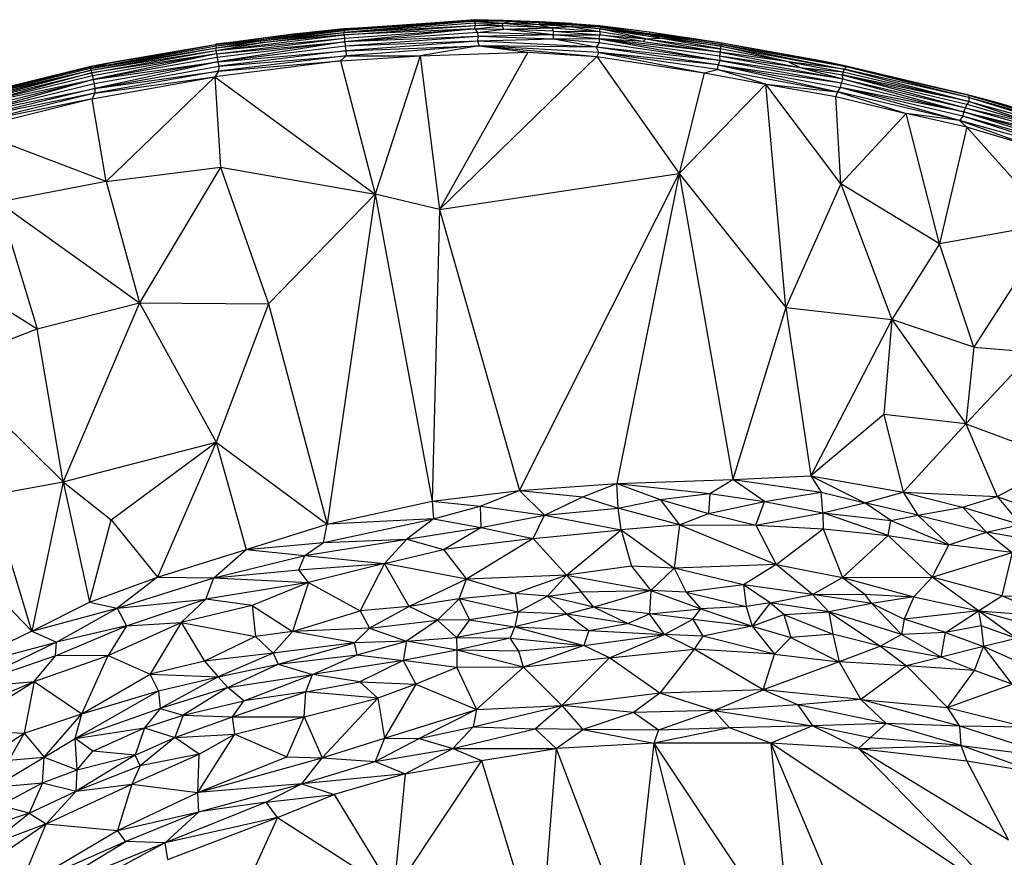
# Paper-space layout '_Inferior' of a CAD drawing. Header units: millimetres. Extents: x 71 to 679, y 71 to 677.
# Tile 14 of 21: x 295 to 468, y 530 to 677. Entities that reach past the tile are written whole.
import ezdxf

# ---------------------------------------------------------------- set-up
doc = ezdxf.new("R2010")
doc.units = ezdxf.units.MM

psp = doc.layouts.new('_Inferior')

# ---------------------------------------------------------------- linework, layer by layer
at = {"color": 7, "linetype": 'Continuous', "lineweight": 25}
for p, q in [((351.75, 675.71), (374.88, 677.34)), ((374.93, 677.09), (351.83, 675.11)), ((374.93, 677.09), (351.91, 675.45)), ((357.9, 676.05), (374.88, 677.34)), ((374.9, 677.29), (357.9, 676.05)), ((357.9, 676.05), (374.93, 677.09)), ((374.9, 677.29), (374.88, 677.34)), ((374.88, 677.34), (379.81, 677.23)), ((374.88, 677.34), (379.9, 677.28)), ((374.9, 677.29), (374.93, 677.09)), ((379.81, 677.23), (374.9, 677.29)), ((379.81, 677.23), (374.93, 677.09)), ((374.93, 677.09), (374.95, 676.77)), ((374.93, 677.09), (379.94, 676.72)), ((380.96, 677.01), (374.93, 677.09)), ((379.81, 677.23), (379.9, 677.28)), ((380.96, 677.01), (379.81, 677.23)), ((386.31, 676.79), (379.81, 677.23)), ((379.81, 677.23), (386.3, 676.98)), ((379.9, 677.28), (386.3, 676.98)), ((379.9, 677.28), (386.28, 677.03)), ((379.94, 676.72), (380.96, 677.01)), ((386.33, 676.46), (380.96, 677.01)), ((386.31, 676.79), (380.96, 677.01)), ((386.28, 677.03), (392.06, 676.66)), ((386.3, 676.98), (386.28, 677.03)), ((386.3, 676.98), (392.07, 676.61)), ((386.31, 676.79), (386.3, 676.98)), ((392.06, 676.66), (386.3, 676.98)), ((351.93, 675.67), (337.13, 673.82)), ((351.91, 675.45), (337.13, 673.82)), ((337.21, 673.62), (351.91, 675.45)), ((351.75, 675.71), (342.45, 674.72)), ((342.45, 674.72), (351.93, 675.67)), ((357.9, 676.05), (351.75, 675.71)), ((351.75, 675.71), (351.92, 675.72)), ((351.93, 675.67), (351.75, 675.71)), ((351.83, 675.11), (374.95, 676.77)), ((351.83, 675.11), (374.97, 676.32)), ((351.91, 675.45), (351.83, 675.11)), ((351.88, 674.65), (374.97, 676.32)), ((374.94, 675.75), (351.88, 674.65)), ((357.9, 676.05), (351.91, 675.45)), ((351.91, 675.45), (351.93, 675.67)), ((351.92, 675.72), (352.57, 675.76)), ((357.9, 676.05), (351.93, 675.67)), ((374.94, 675.75), (352, 673.42)), ((352, 674.09), (374.94, 675.75)), ((374.94, 675.75), (374.97, 676.32)), ((374.94, 675.75), (379.75, 676.26)), ((374.94, 675.75), (375.38, 675.1)), ((374.94, 675.75), (380.05, 675.69)), ((374.95, 676.77), (374.97, 676.32)), ((374.95, 676.77), (379.94, 676.72)), ((374.97, 676.32), (379.94, 676.72)), ((379.75, 676.26), (374.97, 676.32)), ((375.38, 675.1), (380.05, 675.69)), ((379.75, 676.26), (379.94, 676.72)), ((380.05, 675.69), (379.75, 676.26)), ((388.58, 675.9), (379.75, 676.26)), ((379.94, 676.72), (388.58, 675.9)), ((386.33, 676.46), (379.94, 676.72)), ((380.05, 675.69), (388.58, 675.9)), ((388.74, 674.66), (380.05, 675.69)), ((388.74, 675.33), (380.05, 675.69)), ((386.33, 676.46), (386.31, 676.79)), ((386.31, 676.79), (392.09, 676.42)), ((392.07, 676.61), (386.31, 676.79)), ((386.33, 676.46), (388.58, 675.9)), ((392.15, 676.08), (386.33, 676.46)), ((392.09, 676.42), (386.33, 676.46)), ((392.15, 676.08), (388.58, 675.9)), ((388.58, 675.9), (388.74, 675.33)), ((388.58, 675.9), (396.98, 675.25)), ((388.74, 675.33), (388.74, 674.66)), ((388.74, 675.33), (396.95, 674.68)), ((388.74, 675.33), (396.98, 675.25)), ((392.06, 676.66), (392.07, 676.61)), ((392.06, 676.66), (396.98, 676.28)), ((392.07, 676.61), (392.09, 676.42)), ((392.07, 676.61), (396.98, 676.23)), ((396.98, 676.28), (392.07, 676.61)), ((392.09, 676.42), (392.15, 676.08)), ((397.02, 676.03), (392.09, 676.42)), ((392.09, 676.42), (396.98, 676.23)), ((392.15, 676.08), (396.98, 675.25)), ((396.96, 675.71), (392.15, 676.08)), ((397.02, 676.03), (392.15, 676.08)), ((396.98, 675.25), (396.95, 674.68)), ((397.02, 676.03), (396.96, 675.71)), ((405.06, 674), (396.96, 675.71)), ((407.54, 674.1), (396.96, 675.71)), ((396.98, 675.25), (396.96, 675.71)), ((396.96, 675.71), (405.42, 674.74)), ((396.98, 676.28), (396.98, 676.23)), ((405.74, 675.15), (396.98, 676.28)), ((396.98, 676.23), (397.02, 676.03)), ((396.98, 676.23), (405.69, 674.88)), ((405.74, 675.15), (396.98, 676.23)), ((396.98, 675.25), (405.06, 674)), ((397.02, 676.03), (405.42, 674.74)), ((405.69, 674.88), (397.02, 676.03)), ((342.45, 674.72), (329.14, 672.9)), ((337.13, 673.82), (329.14, 672.9)), ((342.45, 674.72), (329.19, 672.98)), ((329.29, 671.91), (351.88, 674.65)), ((329.29, 671.91), (352, 674.09)), ((329.34, 672.73), (337.13, 673.82)), ((329.34, 672.73), (337.21, 673.62)), ((329.38, 671.35), (352, 674.09)), ((329.4, 672.4), (337.21, 673.62)), ((337.13, 673.82), (342.45, 674.72)), ((337.21, 673.62), (337.13, 673.82)), ((337.15, 673.28), (351.83, 675.11)), ((351.88, 674.65), (337.15, 673.28)), ((337.15, 673.28), (337.21, 673.62)), ((337.21, 673.62), (351.83, 675.11)), ((351.88, 674.65), (351.83, 675.11)), ((352, 674.09), (351.88, 674.65)), ((375.38, 675.1), (352, 673.42)), ((375.45, 674.38), (352, 673.42)), ((352, 673.42), (352, 674.09)), ((375.45, 674.38), (352.09, 672.66)), ((375.39, 673.55), (352.09, 672.66)), ((375.39, 673.55), (352.19, 671.84)), ((375.38, 675.1), (375.45, 674.38)), ((388.74, 674.66), (375.38, 675.1)), ((375.45, 674.38), (375.39, 673.55)), ((388.87, 673.89), (375.39, 673.55)), ((375.39, 673.55), (375.7, 672.73)), ((396.34, 672.5), (375.39, 673.55)), ((388.74, 674.66), (375.45, 674.38)), ((388.87, 673.89), (375.45, 674.38)), ((388.74, 674.66), (396.95, 674.68)), ((388.87, 673.89), (388.74, 674.66)), ((396.85, 673.96), (388.74, 674.66)), ((396.85, 673.96), (388.87, 673.89)), ((396.34, 672.5), (388.87, 673.89)), ((396.83, 673.26), (388.87, 673.89)), ((396.85, 673.96), (396.83, 673.26)), ((396.85, 673.96), (396.95, 674.68)), ((396.85, 673.96), (418.08, 670.95)), ((396.85, 673.96), (418.1, 670.16)), ((418.2, 671.6), (396.85, 673.96)), ((404.61, 673.49), (396.85, 673.96)), ((404.61, 673.49), (396.95, 674.68)), ((396.95, 674.68), (405.06, 674)), ((405.06, 674), (404.61, 673.49)), ((404.61, 673.49), (418.2, 671.6)), ((405.06, 674), (407.54, 674.1)), ((405.06, 674), (418.2, 671.6)), ((405.06, 674), (418.17, 672.2)), ((405.69, 674.88), (405.42, 674.74)), ((407.54, 674.1), (405.42, 674.74)), ((405.42, 674.74), (418.3, 672.65)), ((418.35, 672.98), (405.42, 674.74)), ((405.74, 675.15), (405.69, 674.88)), ((405.69, 674.88), (418.35, 672.98)), ((418.51, 673.22), (405.69, 674.88)), ((410.35, 674.42), (405.69, 674.88)), ((410.35, 674.42), (405.74, 675.15)), ((414.75, 673.77), (407.51, 674.87)), ((418.17, 672.2), (407.54, 674.1)), ((418.3, 672.65), (407.54, 674.1)), ((418.51, 673.22), (410.35, 674.42)), ((329.14, 672.9), (307.15, 668.77)), ((307.15, 668.77), (329.34, 672.73)), ((307.15, 668.77), (329.4, 672.4)), ((307.29, 668.46), (329.4, 672.4)), ((307.29, 668.46), (329.29, 671.91)), ((307.36, 668), (329.29, 671.91)), ((310.95, 669.83), (329.19, 672.98)), ((329.14, 672.9), (310.95, 669.83)), ((329.14, 672.9), (329.19, 672.98)), ((329.34, 672.73), (329.14, 672.9)), ((329.19, 672.98), (329.35, 673.01)), ((329.29, 671.91), (337.15, 673.28)), ((329.29, 671.91), (329.4, 672.4)), ((329.29, 671.91), (329.38, 671.35)), ((329.4, 672.4), (329.34, 672.73)), ((331.15, 673.24), (329.35, 673.01)), ((329.38, 671.35), (352, 673.42)), ((329.4, 672.4), (337.15, 673.28)), ((352, 673.42), (329.53, 670.69)), ((352, 673.42), (329.62, 669.93)), ((352.09, 672.66), (329.62, 669.93)), ((329.62, 669.93), (352.19, 671.84)), ((352.19, 671.84), (329.77, 669.13)), ((352, 673.42), (352.09, 672.66)), ((352.09, 672.66), (352.19, 671.84)), ((352.19, 671.84), (375.7, 672.73)), ((352.19, 671.84), (352.25, 670.99)), ((375.7, 672.73), (352.25, 670.99)), ((375.7, 672.73), (365.31, 671)), ((375.7, 672.73), (384.29, 671.63)), ((375.7, 672.73), (396.44, 670.84)), ((396.81, 671.57), (375.7, 672.73)), ((396.34, 672.5), (375.7, 672.73)), ((396.83, 673.26), (396.34, 672.5)), ((417.85, 669.39), (396.34, 672.5)), ((396.34, 672.5), (396.81, 671.57)), ((418.1, 670.16), (396.34, 672.5)), ((418.1, 670.16), (396.83, 673.26)), ((418.3, 672.65), (418.17, 672.2)), ((418.17, 672.2), (418.2, 671.6)), ((430.21, 669.89), (418.17, 672.2)), ((418.35, 672.98), (418.3, 672.65)), ((430.21, 669.89), (418.3, 672.65)), ((418.3, 672.65), (440.02, 668.62)), ((418.51, 673.22), (418.35, 672.98)), ((418.35, 672.98), (440.02, 668.62)), ((440.36, 669.02), (418.35, 672.98)), ((440.36, 669.02), (418.51, 673.22)), ((436.21, 670.03), (418.51, 673.22)), ((329.38, 671.35), (307.36, 668)), ((329.38, 671.35), (307.51, 667.45)), ((329.38, 671.35), (307.64, 666.78)), ((329.53, 670.69), (307.64, 666.78)), ((311.19, 669.88), (319.65, 671.34)), ((351.24, 670.11), (329.11, 667.28)), ((329.38, 671.35), (329.53, 670.69)), ((329.53, 670.69), (329.62, 669.93)), ((352.25, 670.99), (329.72, 668.26)), ((329.72, 668.26), (351.24, 670.11)), ((329.77, 669.13), (352.25, 670.99)), ((351.24, 670.11), (365.31, 671)), ((352.25, 670.99), (351.24, 670.11)), ((351.24, 670.11), (357.33, 646.6)), ((352.25, 670.99), (365.31, 671)), ((365.31, 671), (357.33, 646.6)), ((365.31, 671), (384.29, 671.63)), ((365.31, 671), (368.7, 643.87)), ((384.29, 671.63), (368.7, 643.87)), ((396.44, 670.84), (368.7, 643.87)), ((384.29, 671.63), (396.44, 670.84)), ((396.81, 671.57), (396.44, 670.84)), ((396.44, 670.84), (410.92, 650.24)), ((396.44, 670.84), (415.33, 668)), ((417.71, 668.55), (396.81, 671.57)), ((396.81, 671.57), (415.33, 668)), ((417.85, 669.39), (396.81, 671.57)), ((418.1, 670.16), (417.85, 669.39)), ((418.2, 671.6), (418.08, 670.95)), ((418.08, 670.95), (418.1, 670.16)), ((418.08, 670.95), (439.75, 666.94)), ((418.08, 670.95), (432.3, 668.93)), ((418.1, 670.16), (439.55, 666.2)), ((439.75, 666.94), (418.1, 670.16)), ((418.2, 671.6), (432.3, 668.93)), ((430.21, 669.89), (418.2, 671.6)), ((436.21, 670.03), (440.36, 669.02)), ((440.17, 669.23), (436.21, 670.03)), ((307.24, 669.08), (285.45, 663.76)), ((285.45, 663.76), (307.27, 669.01)), ((307.27, 669.01), (285.49, 663.7)), ((307.27, 669.01), (285.56, 663.5)), ((307.15, 668.77), (285.56, 663.5)), ((285.56, 663.5), (307.29, 668.46)), ((285.67, 663.18), (307.29, 668.46)), ((307.29, 668.46), (285.78, 662.73)), ((294.76, 666.03), (307.22, 669.08)), ((310.95, 669.83), (307.15, 668.77)), ((307.27, 669.01), (307.15, 668.77)), ((307.15, 668.77), (307.29, 668.46)), ((307.22, 669.08), (310.95, 669.83)), ((307.24, 669.08), (307.22, 669.08)), ((310.95, 669.83), (307.24, 669.08)), ((307.24, 669.08), (307.27, 669.01)), ((310.95, 669.83), (307.27, 669.01)), ((307.29, 668.46), (307.36, 668)), ((307.64, 666.78), (329.62, 669.93)), ((329.62, 669.93), (307.81, 666.05)), ((329.62, 669.93), (307.92, 665.24)), ((307.92, 665.24), (329.77, 669.13)), ((310.95, 669.83), (311.19, 669.88)), ((329.62, 669.93), (329.77, 669.13)), ((329.77, 669.13), (329.72, 668.26)), ((415.33, 668), (417.71, 668.55)), ((417.71, 668.55), (417.85, 669.39)), ((426.23, 665.99), (417.71, 668.55)), ((417.71, 668.55), (438.9, 664.61)), ((417.85, 669.39), (438.9, 664.61)), ((417.85, 669.39), (439.38, 665.39)), ((417.85, 669.39), (439.55, 666.2)), ((430.21, 669.89), (432.3, 668.93)), ((430.21, 669.89), (439.88, 668.18)), ((440.02, 668.62), (430.21, 669.89)), ((432.3, 668.93), (439.75, 666.94)), ((432.3, 668.93), (439.7, 667.64)), ((432.3, 668.93), (439.88, 668.18)), ((440.02, 668.62), (439.88, 668.18)), ((440.36, 669.02), (440.02, 668.62)), ((440.02, 668.62), (462.07, 662.92)), ((461.94, 663.65), (440.02, 668.62)), ((462.01, 663.99), (440.17, 669.23)), ((440.17, 669.23), (440.36, 669.02)), ((461.99, 664.06), (440.17, 669.23)), ((461.94, 663.65), (440.36, 669.02)), ((462.01, 663.99), (440.36, 669.02)), ((285.78, 662.73), (307.36, 668)), ((307.36, 668), (285.97, 662.18)), ((307.51, 667.45), (285.97, 662.18)), ((285.97, 662.18), (307.64, 666.78)), ((286.14, 661.54), (307.64, 666.78)), ((307.64, 666.78), (286.32, 660.81)), ((307.36, 668), (307.51, 667.45)), ((307.44, 663.4), (329.11, 667.28)), ((307.51, 667.45), (307.64, 666.78)), ((307.64, 666.78), (307.81, 666.05)), ((307.92, 665.24), (329.72, 668.26)), ((329.72, 668.26), (307.93, 664.37)), ((307.93, 664.37), (329.11, 667.28)), ((329.11, 667.28), (309.96, 648.82)), ((329.72, 668.26), (329.11, 667.28)), ((329.11, 667.28), (357.33, 646.6)), ((329.11, 667.28), (330.06, 651.38)), ((415.33, 668), (410.92, 650.24)), ((415.33, 668), (426.23, 665.99)), ((439.75, 666.94), (439.55, 666.2)), ((439.88, 668.18), (439.7, 667.64)), ((439.7, 667.64), (439.75, 666.94)), ((439.7, 667.64), (461.4, 661.81)), ((439.7, 667.64), (461.63, 662.47)), ((462.07, 662.92), (439.7, 667.64)), ((439.75, 666.94), (461.05, 661.1)), ((439.75, 666.94), (461.4, 661.81)), ((439.88, 668.18), (462.07, 662.92)), ((307.81, 666.05), (286.32, 660.81)), ((286.32, 660.81), (307.92, 665.24)), ((307.92, 665.24), (286.5, 660.01)), ((307.81, 666.05), (307.92, 665.24)), ((307.92, 665.24), (307.93, 664.37)), ((410.92, 650.24), (426.23, 665.99)), ((439.46, 648.42), (426.23, 665.99)), ((429.73, 626.65), (426.23, 665.99)), ((426.23, 665.99), (438.59, 663.83)), ((426.23, 665.99), (438.9, 664.61)), ((438.9, 664.61), (439.38, 665.39)), ((439.38, 665.39), (439.55, 666.2)), ((460.37, 659.56), (439.38, 665.39)), ((460.93, 660.32), (439.38, 665.39)), ((461.05, 661.1), (439.38, 665.39)), ((439.55, 666.2), (461.05, 661.1)), ((307.44, 663.4), (285.83, 658)), ((307.93, 664.37), (286.5, 660.01)), ((307.93, 664.37), (286.86, 659.21)), ((307.44, 663.4), (286.86, 659.21)), ((307.93, 664.37), (307.44, 663.4)), ((309.96, 648.82), (307.44, 663.4)), ((438.59, 663.83), (438.9, 664.61)), ((439.46, 648.42), (438.59, 663.83)), ((438.59, 663.83), (450.94, 660.8)), ((438.9, 664.61), (450.94, 660.8)), ((460.37, 659.56), (438.9, 664.61)), ((462.01, 663.99), (461.94, 663.65)), ((483.76, 656.86), (461.94, 663.65)), ((461.94, 663.65), (462.07, 662.92)), ((484, 657.47), (461.94, 663.65)), ((462.01, 663.99), (461.99, 664.06)), ((467.1, 662.7), (461.99, 664.06)), ((484, 657.47), (462.01, 663.99)), ((485.01, 657.59), (462.01, 663.99)), ((467.1, 662.7), (462.01, 663.99)), ((461.4, 661.81), (461.05, 661.1)), ((461.63, 662.47), (461.4, 661.81)), ((461.4, 661.81), (483.36, 655.66)), ((461.4, 661.81), (474.35, 658.78)), ((462.07, 662.92), (461.63, 662.47)), ((461.63, 662.47), (474.35, 658.78)), ((462.07, 662.92), (474.35, 658.78)), ((462.07, 662.92), (483.76, 656.86)), ((474.93, 660.39), (467.1, 662.7)), ((450.94, 660.8), (439.46, 648.42)), ((460.37, 659.56), (450.94, 660.8)), ((456.83, 637.86), (450.94, 660.8)), ((461.65, 658.41), (450.94, 660.8)), ((460.93, 660.32), (460.37, 659.56)), ((461.05, 661.1), (460.93, 660.32)), ((482.23, 653.47), (460.93, 660.32)), ((482.76, 654.19), (460.93, 660.32)), ((482.76, 654.19), (461.05, 661.1)), ((482.97, 654.99), (461.05, 661.1)), ((461.05, 661.1), (483.36, 655.66)), ((309.96, 648.82), (285.83, 658)), ((461.65, 658.41), (456.83, 637.86)), ((460.37, 659.56), (461.65, 658.41)), ((473.29, 654.91), (460.37, 659.56)), ((482.23, 653.47), (460.37, 659.56)), ((476.84, 641.4), (461.65, 658.41)), ((473.29, 654.91), (461.65, 658.41)), ((309.96, 648.82), (330.06, 651.38)), ((330.06, 651.38), (315.8, 627.45)), ((330.06, 651.38), (357.33, 646.6)), ((330.06, 651.38), (338.54, 627.25)), ((368.7, 643.87), (410.92, 650.24)), ((382.78, 594.39), (410.92, 650.24)), ((410.92, 650.24), (399.93, 595.64)), ((410.92, 650.24), (420.41, 596.33)), ((410.92, 650.24), (429.73, 626.65)), ((309.96, 648.82), (290.94, 645.2)), ((309.96, 648.82), (315.8, 627.45)), ((439.46, 648.42), (429.73, 626.65)), ((439.46, 648.42), (448.42, 624.53)), ((456.83, 637.86), (439.46, 648.42)), ((338.54, 627.25), (357.33, 646.6)), ((357.33, 646.6), (348.87, 588.44)), ((357.33, 646.6), (367.4, 592.48)), ((368.7, 643.87), (357.33, 646.6)), ((290.94, 645.2), (297.79, 622.89)), ((290.94, 645.2), (315.8, 627.45)), ((368.7, 643.87), (367.4, 592.48)), ((368.7, 643.87), (382.78, 594.39)), ((476.84, 641.4), (456.83, 637.86)), ((476.84, 641.4), (462.92, 619.64)), ((270.85, 639.66), (297.79, 622.89)), ((456.83, 637.86), (448.42, 624.53)), ((462.92, 619.64), (456.83, 637.86)), ((297.79, 622.89), (315.8, 627.45)), ((315.8, 627.45), (302.33, 595.93)), ((315.8, 627.45), (329.32, 602.89)), ((315.8, 627.45), (338.54, 627.25)), ((338.54, 627.25), (329.32, 602.89)), ((338.54, 627.25), (348.87, 588.44)), ((429.73, 626.65), (420.41, 596.33)), ((429.73, 626.65), (434.17, 596.96)), ((429.73, 626.65), (448.42, 624.53)), ((448.42, 624.53), (434.17, 596.96)), ((448.42, 624.53), (447.05, 607.79)), ((448.42, 624.53), (461.47, 606.12)), ((462.92, 619.64), (448.42, 624.53)), ((281.44, 616.59), (297.79, 622.89)), ((302.33, 595.93), (297.79, 622.89)), ((462.92, 619.64), (461.47, 606.12)), ((473.37, 618.8), (461.47, 606.12)), ((462.92, 619.64), (473.37, 618.8)), ((281.44, 616.59), (302.33, 595.93)), ((447.05, 607.79), (434.17, 596.96)), ((447.05, 607.79), (450.45, 594.09)), ((461.47, 606.12), (447.05, 607.79)), ((461.47, 606.12), (450.45, 594.09)), ((461.47, 606.12), (467.03, 593.34)), ((461.47, 606.12), (478.88, 599.65)), ((302.33, 595.93), (329.32, 602.89)), ((310.84, 589.24), (329.32, 602.89)), ((329.32, 602.89), (318.98, 579.11)), ((329.32, 602.89), (348.87, 588.44)), ((329.32, 602.89), (334.59, 584.01)), ((467.03, 593.34), (478.88, 599.65)), ((289.56, 593.57), (302.33, 595.93)), ((302.33, 595.93), (296.84, 569.57)), ((302.33, 595.93), (310.84, 589.24)), ((302.33, 595.93), (307, 574.69)), ((382.78, 594.39), (399.93, 595.64)), ((393.96, 593.24), (399.93, 595.64)), ((399.93, 595.64), (420.41, 596.33)), ((400.22, 591.28), (399.93, 595.64)), ((399.93, 595.64), (407.58, 592.82)), ((399.93, 595.64), (416.35, 593.86)), ((416.35, 593.86), (420.41, 596.33)), ((420.41, 596.33), (434.17, 596.96)), ((426, 592.44), (420.41, 596.33)), ((420.41, 596.33), (435.96, 594.1)), ((434.17, 596.96), (435.96, 594.1)), ((434.17, 596.96), (443.68, 592.21)), ((434.17, 596.96), (450.45, 594.09)), ((367.4, 592.48), (382.78, 594.39)), ((375.84, 591.62), (382.78, 594.39)), ((387.2, 590.06), (382.78, 594.39)), ((382.78, 594.39), (393.96, 593.24)), ((407.58, 592.82), (416.35, 593.86)), ((416.35, 593.86), (416.1, 590.32)), ((416.35, 593.86), (426, 592.44)), ((426, 592.44), (435.96, 594.1)), ((436.29, 590.42), (435.96, 594.1)), ((435.96, 594.1), (443.68, 592.21)), ((443.68, 592.21), (450.45, 594.09)), ((450.45, 594.09), (453.01, 590.06)), ((450.45, 594.09), (460.91, 591.44)), ((450.45, 594.09), (467.03, 593.34)), ((296.84, 569.57), (289.56, 593.57)), ((348.87, 588.44), (367.4, 592.48)), ((367.4, 592.48), (367.65, 589.38)), ((367.4, 592.48), (375.84, 591.62)), ((387.2, 590.06), (393.96, 593.24)), ((393.96, 593.24), (400.22, 591.28)), ((400.22, 591.28), (407.58, 592.82)), ((407.58, 592.82), (411.01, 588.32)), ((407.58, 592.82), (416.1, 590.32)), ((416.1, 590.32), (426, 592.44)), ((424.47, 588.28), (426, 592.44)), ((426, 592.44), (436.29, 590.42)), ((436.29, 590.42), (443.68, 592.21)), ((448.25, 589.08), (443.68, 592.21)), ((453.01, 590.06), (443.68, 592.21)), ((460.91, 591.44), (467.03, 593.34)), ((467.03, 593.34), (471.12, 588.39)), ((467.03, 593.34), (475.35, 590.26)), ((367.65, 589.38), (375.84, 591.62)), ((375.84, 591.62), (387.2, 590.06)), ((375.84, 591.62), (376.01, 587.88)), ((387.2, 590.06), (400.22, 591.28)), ((400.7, 587.45), (400.22, 591.28)), ((411.01, 588.32), (400.22, 591.28)), ((411.01, 588.32), (416.1, 590.32)), ((416.1, 590.32), (424.47, 588.28)), ((424.47, 588.28), (436.29, 590.42)), ((436.29, 590.42), (436.32, 587.6)), ((447.8, 586.43), (436.29, 590.42)), ((436.29, 590.42), (448.25, 589.08)), ((453.01, 590.06), (460.91, 591.44)), ((465.13, 587.07), (460.91, 591.44)), ((460.91, 591.44), (471.12, 588.39)), ((307, 574.69), (310.84, 589.24)), ((310.84, 589.24), (318.98, 579.11)), ((334.59, 584.01), (348.87, 588.44)), ((348.27, 585.24), (367.65, 589.38)), ((348.27, 585.24), (348.87, 588.44)), ((367.65, 589.38), (348.87, 588.44)), ((367.65, 589.38), (362.92, 585.78)), ((367.65, 589.38), (376.01, 587.88)), ((376.01, 587.88), (387.2, 590.06)), ((385.23, 585.91), (387.2, 590.06)), ((387.2, 590.06), (400.7, 587.45)), ((447.8, 586.43), (448.25, 589.08)), ((448.25, 589.08), (453.01, 590.06)), ((448.25, 589.08), (458.49, 584.81)), ((453.01, 590.06), (458.49, 584.81)), ((453.01, 590.06), (465.13, 587.07)), ((362.92, 585.78), (376.01, 587.88)), ((369.41, 583.99), (376.01, 587.88)), ((376.01, 587.88), (385.23, 585.91)), ((385.23, 585.91), (400.7, 587.45)), ((391.07, 579.44), (400.7, 587.45)), ((411.01, 588.32), (400.7, 587.45)), ((400.7, 587.45), (402.55, 581.07)), ((400.7, 587.45), (410.07, 580.68)), ((411.01, 588.32), (410.07, 580.68)), ((411.01, 588.32), (428.02, 581.34)), ((411.01, 588.32), (424.47, 588.28)), ((424.47, 588.28), (428.02, 581.34)), ((424.47, 588.28), (436.32, 587.6)), ((428.02, 581.34), (436.32, 587.6)), ((436.32, 587.6), (439.73, 579.08)), ((436.32, 587.6), (447.8, 586.43)), ((458.49, 584.81), (465.13, 587.07)), ((465.13, 587.07), (471.12, 588.39)), ((465.13, 587.07), (469.63, 583.47)), ((478.23, 584.76), (465.13, 587.07)), ((334.59, 584.01), (348.27, 585.24)), ((344.98, 582.95), (362.92, 585.78)), ((344.98, 582.95), (348.27, 585.24)), ((348.27, 585.24), (362.92, 585.78)), ((362.92, 585.78), (359, 581.5)), ((362.92, 585.78), (369.41, 583.99)), ((385.23, 585.91), (369.41, 583.99)), ((385.23, 585.91), (373.45, 578.75)), ((385.23, 585.91), (391.07, 579.44)), ((439.73, 579.08), (447.8, 586.43)), ((455.57, 579.1), (447.8, 586.43)), ((447.8, 586.43), (458.49, 584.81)), ((296.84, 569.57), (282.8, 584.09)), ((318.98, 579.11), (334.59, 584.01)), ((328.89, 579), (334.59, 584.01)), ((334.59, 584.01), (344.98, 582.95)), ((359, 581.5), (369.41, 583.99)), ((369.41, 583.99), (373.45, 578.75)), ((455.57, 579.1), (458.49, 584.81)), ((455.57, 579.1), (469.63, 583.47)), ((469.63, 583.47), (458.49, 584.81)), ((469.63, 583.47), (467.85, 575.85)), ((328.89, 579), (344.98, 582.95)), ((343.89, 580.42), (344.98, 582.95)), ((343.89, 580.42), (359, 581.5)), ((344.98, 582.95), (359, 581.5)), ((359, 581.5), (345.59, 578.2)), ((359, 581.5), (354.69, 573.2)), ((363.35, 573.94), (359, 581.5)), ((373.45, 578.75), (359, 581.5)), ((328.89, 579), (343.89, 580.42)), ((345.59, 578.2), (343.89, 580.42)), ((402.55, 581.07), (391.07, 579.44)), ((410.07, 580.68), (402.55, 581.07)), ((402.55, 581.07), (405.96, 576.74)), ((410.07, 580.68), (405.96, 576.74)), ((428.02, 581.34), (410.07, 580.68)), ((410.07, 580.68), (412.19, 576.47)), ((422.29, 577.79), (410.07, 580.68)), ((428.02, 581.34), (422.29, 577.79)), ((434.45, 576.05), (428.02, 581.34)), ((428.02, 581.34), (439.73, 579.08)), ((307, 574.69), (318.98, 579.11)), ((318.98, 579.11), (311.9, 573.65)), ((311.9, 573.65), (328.89, 579)), ((318.98, 579.11), (328.89, 579)), ((327.52, 575.23), (328.89, 579)), ((345.59, 578.2), (327.52, 575.23)), ((328.89, 579), (345.59, 578.2)), ((345.59, 578.2), (335.65, 574.1)), ((345.59, 578.2), (342.8, 569.55)), ((345.59, 578.2), (354.69, 573.2)), ((373.45, 578.75), (363.35, 573.94)), ((372.17, 575.29), (373.45, 578.75)), ((391.07, 579.44), (373.45, 578.75)), ((373.45, 578.75), (382.04, 576.24)), ((391.07, 579.44), (382.04, 576.24)), ((391.07, 579.44), (387.75, 575.75)), ((391.07, 579.44), (393.65, 576.5)), ((391.07, 579.44), (405.96, 576.74)), ((434.45, 576.05), (439.73, 579.08)), ((439.73, 579.08), (455.57, 579.1)), ((439.73, 579.08), (443.65, 576.12)), ((439.73, 579.08), (452.3, 575.67)), ((452.3, 575.67), (455.57, 579.1)), ((463.74, 573.19), (455.57, 579.1)), ((467.85, 575.85), (455.57, 579.1)), ((387.75, 575.75), (393.65, 576.5)), ((393.65, 576.5), (405.96, 576.74)), ((395.89, 573.85), (393.65, 576.5)), ((405.96, 576.74), (395.89, 573.85)), ((405.96, 576.74), (405.74, 572.68)), ((405.96, 576.74), (414.74, 573.56)), ((412.19, 576.47), (405.96, 576.74)), ((422.29, 577.79), (412.19, 576.47)), ((412.19, 576.47), (414.74, 573.56)), ((412.19, 576.47), (422.73, 573.92)), ((422.29, 577.79), (422.73, 573.92)), ((426.96, 574.57), (422.29, 577.79)), ((434.45, 576.05), (422.29, 577.79)), ((296.84, 569.57), (307, 574.69)), ((307, 574.69), (311.9, 573.65)), ((311.9, 573.65), (327.52, 575.23)), ((313.52, 570.55), (327.52, 575.23)), ((323.17, 571.13), (327.52, 575.23)), ((335.65, 574.1), (327.52, 575.23)), ((372.17, 575.29), (363.35, 573.94)), ((372.17, 575.29), (368.32, 571.54)), ((382.04, 576.24), (372.17, 575.29)), ((372.17, 575.29), (374, 571.58)), ((382.52, 572.93), (372.17, 575.29)), ((387.75, 575.75), (382.04, 576.24)), ((382.04, 576.24), (382.52, 572.93)), ((387.75, 575.75), (382.52, 572.93)), ((395.89, 573.85), (387.75, 575.75)), ((387.75, 575.75), (391.17, 572.58)), ((426.96, 574.57), (422.73, 573.92)), ((426.96, 574.57), (423.8, 570.49)), ((426.96, 574.57), (434.45, 576.05)), ((429.4, 572.54), (426.96, 574.57)), ((437.35, 572.98), (426.96, 574.57)), ((434.45, 576.05), (443.65, 576.12)), ((434.45, 576.05), (437.35, 572.98)), ((444.94, 574.47), (434.45, 576.05)), ((444.94, 574.47), (443.65, 576.12)), ((443.65, 576.12), (452.3, 575.67)), ((452.3, 575.67), (444.94, 574.47)), ((452.3, 575.67), (450.6, 571.69)), ((452.3, 575.67), (463.74, 573.19)), ((463.74, 573.19), (467.85, 575.85)), ((476.33, 572.18), (467.85, 575.85)), ((467.85, 575.85), (479.83, 575.53)), ((296.84, 569.57), (311.9, 573.65)), ((301.19, 567.68), (311.9, 573.65)), ((311.9, 573.65), (313.52, 570.55)), ((335.65, 574.1), (323.17, 571.13)), ((335.65, 574.1), (336.28, 568.64)), ((335.65, 574.1), (342.8, 569.55)), ((342.8, 569.55), (354.69, 573.2)), ((363.35, 573.94), (354.69, 573.2)), ((354.69, 573.2), (356.35, 570.11)), ((363.35, 573.94), (356.35, 570.11)), ((368.32, 571.54), (363.35, 573.94)), ((382.52, 572.93), (374, 571.58)), ((382.52, 572.93), (381.96, 570.34)), ((391.17, 572.58), (382.52, 572.93)), ((395.89, 573.85), (391.17, 572.58)), ((401.84, 570.95), (395.89, 573.85)), ((405.74, 572.68), (395.89, 573.85)), ((405.74, 572.68), (414.74, 573.56)), ((413.34, 571.72), (414.74, 573.56)), ((422.73, 573.92), (414.74, 573.56)), ((414.74, 573.56), (423.8, 570.49)), ((422.73, 573.92), (423.8, 570.49)), ((429.4, 572.54), (437.35, 572.98)), ((444.94, 574.47), (437.35, 572.98)), ((437.35, 572.98), (438.05, 569.07)), ((437.35, 572.98), (446.45, 566.96)), ((450.14, 569.02), (437.35, 572.98)), ((450.14, 569.02), (444.94, 574.47)), ((444.94, 574.47), (450.6, 571.69)), ((463.74, 573.19), (450.6, 571.69)), ((457.89, 569.34), (463.74, 573.19)), ((463.74, 573.19), (464.18, 570.55)), ((470.44, 568.28), (463.74, 573.19)), ((463.74, 573.19), (475.78, 569.85)), ((463.74, 573.19), (476.33, 572.18)), ((310.29, 565.3), (323.17, 571.13)), ((313.52, 570.55), (323.17, 571.13)), ((323.17, 571.13), (317.68, 562.02)), ((323.17, 571.13), (327.26, 564.31)), ((323.17, 571.13), (336.28, 568.64)), ((356.35, 570.11), (368.32, 571.54)), ((368.32, 571.54), (362.85, 567.84)), ((374, 571.58), (368.32, 571.54)), ((368.32, 571.54), (371.67, 568.51)), ((374, 571.58), (371.67, 568.51)), ((374, 571.58), (381.96, 570.34)), ((391.17, 572.58), (381.96, 570.34)), ((401.84, 570.95), (391.17, 572.58)), ((391.17, 572.58), (395.01, 569.74)), ((401.84, 570.95), (405.74, 572.68)), ((408.34, 569.01), (405.74, 572.68)), ((413.34, 571.72), (405.74, 572.68)), ((408.34, 569.01), (413.34, 571.72)), ((413.34, 571.72), (423.8, 570.49)), ((413.34, 571.72), (415.1, 568.69)), ((423.8, 570.49), (429.4, 572.54)), ((429.4, 572.54), (430.65, 568.48)), ((429.4, 572.54), (438.05, 569.07)), ((450.6, 571.69), (450.14, 569.02)), ((457.89, 569.34), (450.6, 571.69)), ((296.84, 569.57), (282.51, 562.75)), ((296.84, 569.57), (301.19, 567.68)), ((301, 565.28), (313.52, 570.55)), ((313.52, 570.55), (301.19, 567.68)), ((313.52, 570.55), (310.29, 565.3)), ((342.8, 569.55), (336.28, 568.64)), ((342.8, 569.55), (339.4, 565.72)), ((356.35, 570.11), (342.8, 569.55)), ((353.7, 567.54), (342.8, 569.55)), ((353.7, 567.54), (356.35, 570.11)), ((356.35, 570.11), (362.85, 567.84)), ((381.96, 570.34), (371.67, 568.51)), ((381.96, 570.34), (381.14, 568.37)), ((381.96, 570.34), (395.01, 569.74)), ((381.96, 570.34), (394.14, 567.08)), ((395.01, 569.74), (394.14, 567.08)), ((395.01, 569.74), (401.84, 570.95)), ((395.01, 569.74), (408.34, 569.01)), ((408.34, 569.01), (401.84, 570.95)), ((423.8, 570.49), (415.1, 568.69)), ((423.8, 570.49), (430.65, 568.48)), ((423.8, 570.49), (427.77, 565.56)), ((457.89, 569.34), (450.14, 569.02)), ((457.13, 565.03), (457.89, 569.34)), ((464.18, 570.55), (457.89, 569.34)), ((457.89, 569.34), (464.57, 566.92)), ((464.18, 570.55), (464.57, 566.92)), ((470.44, 568.28), (464.18, 570.55)), ((282.51, 562.75), (301.19, 567.68)), ((301.19, 567.68), (284.65, 559.64)), ((301, 565.28), (301.19, 567.68)), ((336.28, 568.64), (327.26, 564.31)), ((336.28, 568.64), (339.4, 565.72)), ((362.85, 567.84), (353.7, 567.54)), ((354.21, 565.4), (362.85, 567.84)), ((362.85, 567.84), (362.3, 564.42)), ((362.85, 567.84), (371.67, 568.51)), ((371.75, 566.22), (362.85, 567.84)), ((371.67, 568.51), (381.14, 568.37)), ((371.67, 568.51), (371.75, 566.22)), ((381.14, 568.37), (371.75, 566.22)), ((381.14, 568.37), (394.14, 567.08)), ((382.68, 566.08), (381.14, 568.37)), ((394.14, 567.08), (408.34, 569.01)), ((398.69, 564.87), (408.34, 569.01)), ((415.1, 568.69), (408.34, 569.01)), ((413.57, 566.4), (408.34, 569.01)), ((415.1, 568.69), (413.57, 566.4)), ((427.77, 565.56), (415.1, 568.69)), ((430.65, 568.48), (427.77, 565.56)), ((438.05, 569.07), (430.65, 568.48)), ((430.65, 568.48), (439.15, 564.22)), ((446.45, 566.96), (438.05, 569.07)), ((438.05, 569.07), (439.15, 564.22)), ((450.14, 569.02), (446.45, 566.96)), ((457.13, 565.03), (450.14, 569.02)), ((470.44, 568.28), (464.57, 566.92)), ((353.7, 567.54), (339.4, 565.72)), ((340.23, 563.8), (353.7, 567.54)), ((354.21, 565.4), (353.7, 567.54)), ((371.75, 566.22), (362.3, 564.42)), ((382.68, 566.08), (371.75, 566.22)), ((371.75, 566.22), (371.77, 563.17)), ((383.48, 563.27), (371.75, 566.22)), ((394.14, 567.08), (382.68, 566.08)), ((383.48, 563.27), (382.68, 566.08)), ((394.14, 567.08), (383.48, 563.27)), ((398.69, 564.87), (394.14, 567.08)), ((398.69, 564.87), (413.57, 566.4)), ((413.57, 566.4), (407.55, 558.65)), ((427.77, 565.56), (413.57, 566.4)), ((425.74, 559.24), (413.57, 566.4)), ((446.45, 566.96), (439.15, 564.22)), ((457.13, 565.03), (446.45, 566.96)), ((446.45, 566.96), (451.03, 563.5)), ((464.57, 566.92), (457.13, 565.03)), ((463.01, 562.69), (464.57, 566.92)), ((469.66, 560.24), (464.57, 566.92)), ((473.31, 563), (464.57, 566.92)), ((301, 565.28), (284.65, 559.64)), ((297.24, 560.72), (310.29, 565.3)), ((297.24, 560.72), (301, 565.28)), ((310.29, 565.3), (301, 565.28)), ((305.62, 555.01), (310.29, 565.3)), ((310.29, 565.3), (317.68, 562.02)), ((327.26, 564.31), (317.68, 562.02)), ((339.4, 565.72), (327.26, 564.31)), ((327.26, 564.31), (329.69, 561.55)), ((339.4, 565.72), (329.69, 561.55)), ((339.4, 565.72), (340.23, 563.8)), ((340.23, 563.8), (354.21, 565.4)), ((346.28, 561.96), (354.21, 565.4)), ((362.3, 564.42), (346.28, 561.96)), ((354.21, 565.4), (362.3, 564.42)), ((362.3, 564.42), (354.63, 560.65)), ((371.77, 563.17), (362.3, 564.42)), ((362.3, 564.42), (364.5, 560.25)), ((398.69, 564.87), (383.48, 563.27)), ((390.24, 556.51), (398.69, 564.87)), ((407.55, 558.65), (398.69, 564.87)), ((425.74, 559.24), (427.77, 565.56)), ((439.15, 564.22), (425.74, 559.24)), ((427.77, 565.56), (439.15, 564.22)), ((451.03, 563.5), (439.15, 564.22)), ((439.15, 564.22), (442.99, 557.53)), ((457.13, 565.03), (451.03, 563.5)), ((463.01, 562.69), (457.13, 565.03)), ((329.69, 561.55), (340.23, 563.8)), ((331.41, 559.7), (340.23, 563.8)), ((340.23, 563.8), (346.28, 561.96)), ((371.77, 563.17), (364.5, 560.25)), ((383.48, 563.27), (371.77, 563.17)), ((371.77, 563.17), (375.22, 555.77)), ((383.48, 563.27), (375.22, 555.77)), ((390.24, 556.51), (383.48, 563.27)), ((451.03, 563.5), (442.99, 557.53)), ((463.01, 562.69), (451.03, 563.5)), ((451.03, 563.5), (458.27, 556.17)), ((458.27, 556.17), (463.01, 562.69)), ((469.66, 560.24), (463.01, 562.69)), ((274.26, 551.01), (297.24, 560.72)), ((283.67, 552.27), (297.24, 560.72)), ((284.65, 559.64), (297.24, 560.72)), ((297.24, 560.72), (295.45, 551.6)), ((297.24, 560.72), (305.62, 555.01)), ((305.62, 555.01), (317.68, 562.02)), ((317.68, 562.02), (329.69, 561.55)), ((319.15, 559.11), (317.68, 562.02)), ((319.15, 559.11), (329.69, 561.55)), ((329.69, 561.55), (319.46, 555.96)), ((329.69, 561.55), (331.41, 559.7)), ((331.41, 559.7), (346.28, 561.96)), ((334.18, 557.3), (346.28, 561.96)), ((345.14, 558.89), (346.28, 561.96)), ((354.63, 560.65), (346.28, 561.96)), ((304.44, 550.71), (319.15, 559.11)), ((305.62, 555.01), (319.15, 559.11)), ((319.15, 559.11), (319.46, 555.96)), ((331.41, 559.7), (319.46, 555.96)), ((331.41, 559.7), (323.5, 554.81)), ((334.18, 557.3), (331.41, 559.7)), ((345.14, 558.89), (354.63, 560.65)), ((354.63, 560.65), (364.5, 560.25)), ((354.63, 560.65), (357.81, 557.77)), ((364.5, 560.25), (357.81, 557.77)), ((364.5, 560.25), (359.02, 550.74)), ((364.5, 560.25), (375.22, 555.77)), ((425.74, 559.24), (407.55, 558.65)), ((417.09, 555.61), (425.74, 559.24)), ((442.99, 557.53), (425.74, 559.24)), ((431.84, 556.6), (425.74, 559.24)), ((458.27, 556.17), (469.66, 560.24)), ((323.5, 554.81), (334.18, 557.3)), ((332.23, 554.49), (345.14, 558.89)), ((332.23, 554.49), (334.18, 557.3)), ((345.14, 558.89), (334.18, 557.3)), ((344.84, 554.49), (345.14, 558.89)), ((344.84, 554.49), (357.81, 557.77)), ((357.81, 557.77), (345.14, 558.89)), ((357.81, 557.77), (347.99, 547.29)), ((357.81, 557.77), (359.02, 550.74)), ((407.55, 558.65), (390.24, 556.51)), ((407.55, 558.65), (402.87, 555.28)), ((417.09, 555.61), (407.55, 558.65)), ((442.99, 557.53), (431.84, 556.6)), ((442.99, 557.53), (458.27, 556.17)), ((460.41, 552.85), (442.99, 557.53)), ((447.43, 553.32), (442.99, 557.53)), ((319.46, 555.96), (304.44, 550.71)), ((319.46, 555.96), (316.71, 552.57)), ((319.46, 555.96), (323.5, 554.81)), ((359.02, 550.74), (375.22, 555.77)), ((375.22, 555.77), (365.1, 550.68)), ((374.65, 552.75), (390.24, 556.51)), ((375.22, 555.77), (374.65, 552.75)), ((375.22, 555.77), (390.24, 556.51)), ((385.57, 552.38), (390.24, 556.51)), ((402.87, 555.28), (390.24, 556.51)), ((390.24, 556.51), (393.96, 552.25)), ((417.09, 555.61), (402.87, 555.28)), ((417.09, 555.61), (407.32, 552.14)), ((431.84, 556.6), (417.09, 555.61)), ((417.09, 555.61), (434.44, 552.9)), ((417.09, 555.61), (419.8, 552.59)), ((447.43, 553.32), (431.84, 556.6)), ((431.84, 556.6), (434.44, 552.9)), ((458.27, 556.17), (472.18, 552.71)), ((460.41, 552.85), (458.27, 556.17)), ((295.45, 551.6), (305.62, 555.01)), ((298.99, 547.39), (305.62, 555.01)), ((304.44, 550.71), (305.62, 555.01)), ((316.71, 552.57), (323.5, 554.81)), ((323.5, 554.81), (322.04, 550.88)), ((322.04, 550.88), (332.23, 554.49)), ((323.5, 554.81), (332.23, 554.49)), ((332.23, 554.49), (344.84, 554.49)), ((332.61, 551.46), (332.23, 554.49)), ((332.61, 551.46), (344.84, 554.49)), ((341.77, 547.48), (344.84, 554.49)), ((344.84, 554.49), (347.99, 547.29)), ((402.87, 555.28), (393.96, 552.25)), ((407.32, 552.14), (402.87, 555.28)), ((283.67, 552.27), (295.45, 551.6)), ((304.44, 550.71), (316.71, 552.57)), ((307.6, 548.46), (316.71, 552.57)), ((316.71, 552.57), (315.04, 547.72)), ((316.71, 552.57), (322.04, 550.88)), ((365.1, 550.68), (374.65, 552.75)), ((371.02, 548.93), (374.65, 552.75)), ((371.02, 548.93), (385.57, 552.38)), ((374.65, 552.75), (385.57, 552.38)), ((393.96, 552.25), (385.57, 552.38)), ((389.25, 548.94), (385.57, 552.38)), ((389.25, 548.94), (393.96, 552.25)), ((407.32, 552.14), (393.96, 552.25)), ((393.96, 552.25), (406.47, 549.87)), ((419.8, 552.59), (406.47, 549.87)), ((407.32, 552.14), (406.47, 549.87)), ((419.8, 552.59), (407.32, 552.14)), ((434.44, 552.9), (419.8, 552.59)), ((427.1, 549.87), (419.8, 552.59)), ((434.44, 552.9), (427.1, 549.87)), ((447.43, 553.32), (434.44, 552.9)), ((444.6, 550.78), (434.44, 552.9)), ((442.56, 548.91), (434.44, 552.9)), ((444.6, 550.78), (447.43, 553.32)), ((460.41, 552.85), (447.43, 553.32)), ((460.65, 549.47), (447.43, 553.32)), ((472.18, 552.71), (460.41, 552.85)), ((477.4, 547.35), (460.41, 552.85)), ((460.65, 549.47), (460.41, 552.85)), ((279.9, 541.52), (295.45, 551.6)), ((295.45, 551.6), (292.8, 546.86)), ((295.45, 551.6), (298.99, 547.39)), ((298.99, 547.39), (304.44, 550.71)), ((307.6, 548.46), (304.44, 550.71)), ((304.84, 545.16), (304.44, 550.71)), ((315.04, 547.72), (322.04, 550.88)), ((322.04, 550.88), (315.9, 545.84)), ((322.04, 550.88), (332.61, 551.46)), ((326.32, 547.92), (322.04, 550.88)), ((326.07, 541.16), (332.61, 551.46)), ((326.32, 547.92), (332.61, 551.46)), ((332.61, 551.46), (341.77, 547.48)), ((347.99, 547.29), (359.02, 550.74)), ((359.02, 550.74), (357.34, 546.65)), ((357.34, 546.65), (365.1, 550.68)), ((359.02, 550.74), (365.1, 550.68)), ((365.1, 550.68), (371.02, 548.93)), ((442.56, 548.91), (444.6, 550.78)), ((460.65, 549.47), (444.6, 550.78)), ((357.34, 546.65), (371.02, 548.93)), ((362.63, 544.43), (371.02, 548.93)), ((371.02, 548.93), (389.25, 548.94)), ((371.02, 548.93), (376.12, 546.8)), ((376.12, 546.8), (389.25, 548.94)), ((389.25, 548.94), (386.41, 512.87)), ((406.47, 549.87), (389.25, 548.94)), ((389.25, 548.94), (402.53, 514.03)), ((406.47, 549.87), (402.53, 514.03)), ((406.47, 549.87), (415.27, 515.29)), ((406.47, 549.87), (430.68, 513.62)), ((427.1, 549.87), (406.47, 549.87)), ((427.1, 549.87), (430.68, 513.62)), ((427.1, 549.87), (443.31, 511.45)), ((468.22, 522.54), (427.1, 549.87)), ((442.56, 548.91), (427.1, 549.87)), ((442.56, 548.91), (460.65, 549.47)), ((468.22, 522.54), (442.56, 548.91)), ((442.56, 548.91), (469.01, 532.85)), ((442.56, 548.91), (461.67, 546.75)), ((460.65, 549.47), (477.4, 547.35)), ((461.67, 546.75), (460.65, 549.47)), ((473.77, 544.75), (460.65, 549.47)), ((290.08, 542.09), (298.99, 547.39)), ((292.8, 546.86), (298.99, 547.39)), ((298.73, 542.88), (298.99, 547.39)), ((298.99, 547.39), (304.84, 545.16)), ((315.04, 547.72), (304.65, 541.41)), ((304.84, 545.16), (307.6, 548.46)), ((304.84, 545.16), (315.04, 547.72)), ((315.04, 547.72), (307.6, 548.46)), ((314.47, 542.63), (326.32, 547.92)), ((315.9, 545.84), (315.04, 547.72)), ((326.32, 547.92), (315.9, 545.84)), ((326.07, 541.16), (326.32, 547.92)), ((326.07, 541.16), (341.77, 547.48)), ((326.07, 541.16), (347.99, 547.29)), ((341.77, 547.48), (347.99, 547.29)), ((344.42, 542.71), (347.99, 547.29)), ((347.99, 547.29), (357.34, 546.65)), ((376.12, 546.8), (360.64, 523.63)), ((362.63, 544.43), (376.12, 546.8)), ((376.12, 546.8), (386.41, 512.87)), ((298.73, 542.88), (304.84, 545.16)), ((315.9, 545.84), (304.65, 541.41)), ((304.65, 541.41), (304.84, 545.16)), ((315.9, 545.84), (314.47, 542.63)), ((344.42, 542.71), (357.34, 546.65)), ((357.34, 546.65), (362.63, 544.43)), ((469.01, 532.85), (461.67, 546.75)), ((461.67, 546.75), (473.77, 544.75)), ((362.63, 544.43), (344.42, 542.71)), ((362.63, 544.43), (350.14, 540.83)), ((362.63, 544.43), (360.64, 523.63)), ((290.08, 542.09), (298.73, 542.88)), ((291.16, 538.9), (298.73, 542.88)), ((298.73, 542.88), (296.37, 537.52)), ((298.73, 542.88), (304.65, 541.41)), ((299.34, 535.65), (314.47, 542.63)), ((304.65, 541.41), (314.47, 542.63)), ((314.47, 542.63), (311.95, 534.45)), ((314.47, 542.63), (326.07, 541.16)), ((344.42, 542.71), (326.07, 541.16)), ((326.25, 537.76), (344.42, 542.71)), ((344.42, 542.71), (338.13, 539.49)), ((344.42, 542.71), (350.14, 540.83)), ((296.37, 537.52), (304.65, 541.41)), ((304.65, 541.41), (299.34, 535.65)), ((311.95, 534.45), (326.07, 541.16)), ((326.25, 537.76), (326.07, 541.16)), ((338.13, 539.49), (350.14, 540.83)), ((340.12, 536.74), (350.14, 540.83)), ((350.14, 540.83), (360.64, 523.63)), ((296.37, 537.52), (291.16, 538.9)), ((338.13, 539.49), (320.34, 532.3)), ((338.13, 539.49), (326.25, 537.76)), ((340.12, 536.74), (338.13, 539.49)), ((296.37, 537.52), (287.53, 534.54)), ((289.33, 531.91), (296.37, 537.52)), ((296.37, 537.52), (299.34, 535.65)), ((311.95, 534.45), (326.25, 537.76)), ((326.25, 537.76), (313.38, 532.51)), ((320.34, 532.3), (326.25, 537.76)), ((340.12, 536.74), (320.34, 532.3)), ((320.83, 529.36), (340.12, 536.74)), ((340.12, 536.74), (329.03, 512.26)), ((340.12, 536.74), (360.64, 523.63)), ((299.34, 535.65), (289.33, 531.91)), ((299.34, 535.65), (291.38, 530.15)), ((294.62, 524.28), (299.34, 535.65)), ((299.34, 535.65), (311.95, 534.45)), ((294.62, 524.28), (311.95, 534.45)), ((313.38, 532.51), (311.95, 534.45)), ((313.38, 532.51), (294.62, 524.28)), ((297.82, 523.12), (313.38, 532.51)), ((320.34, 532.3), (297.82, 523.12)), ((320.34, 532.3), (303.15, 523.08)), ((320.34, 532.3), (313.38, 532.51)), ((320.83, 529.36), (320.34, 532.3))]:
    psp.add_line(p, q, dxfattribs=at)

doc.saveas('drawing.dxf')
